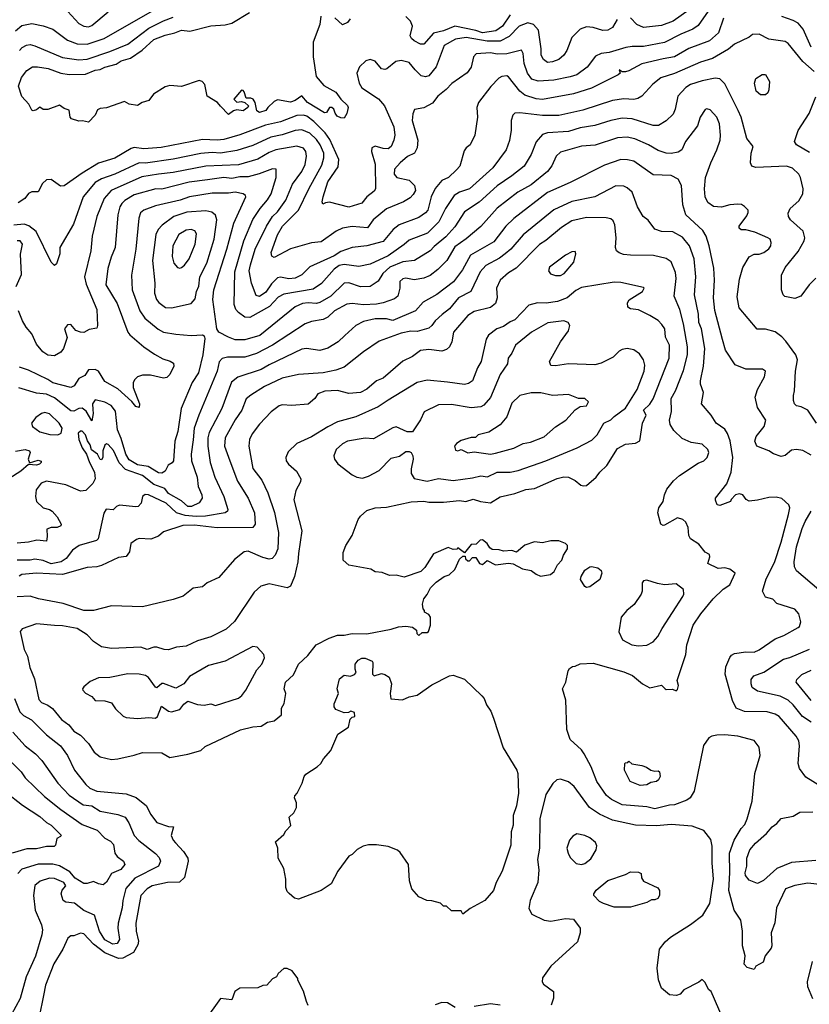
# Model space of a CAD drawing. Extents: x 1793424 to 1900092, y 321114 to 470632.
# Tile 251 of 256: x 1838921 to 1843774, y 450887 to 456934. Entities that reach past the tile are written whole.
import ezdxf

# ---------------------------------------------------------------- set-up
doc = ezdxf.new("R2010")
doc.units = 0

msp = doc.modelspace()

# ---------------------------------------------------------------- linework, layer by layer
at = {"layer": '0CON05XD'}
for points in [[(1838895, 456865.7), (1838935, 456897.5), (1838995, 456910.6), (1839065, 456895.6), (1839125.5, 456875.5), (1839215, 456808.6), (1839275, 456785.5), (1839336.2, 456783.8), (1839440.9, 456819.1), (1839765.8, 457005)], [(1839172.9, 457032.9), (1839285, 456910), (1839316.1, 456893.9), (1839345, 456890.8), (1839365, 456899.2), (1839465, 456981.4)], [(1843153.4, 456986.6), (1843092, 456898), (1843058, 456875), (1842985, 456845.5), (1842885, 456794.4), (1842755, 456770), (1842685, 456770), (1842646.8, 456763.2), (1842545, 456732.9), (1842494.3, 456725.7), (1842460.8, 456709.2), (1842408, 456642), (1842345, 456595.6), (1842305, 456582.2), (1842205, 456563.3), (1842106.8, 456556.8), (1842069.1, 456569.1), (1842042.2, 456605), (1842022.2, 456665), (1842015.6, 456725.6), (1842005, 456746.7), (1841915, 456723.6), (1841855, 456723.1), (1841815, 456729.6), (1841725.8, 456724.2), (1841711.2, 456705), (1841695, 456642.5), (1841671.7, 456608.3), (1841577.3, 456542.7), (1841543.3, 456505), (1841491.2, 456465), (1841458.8, 456421.2), (1841405, 456392.5), (1841347, 456383), (1841336.7, 456355), (1841334.2, 456315), (1841369.2, 456195), (1841365, 456147.5), (1841348, 456115), (1841305, 456093.3), (1841260, 456055), (1841225.8, 456015), (1841222, 455985), (1841240, 455965), (1841315, 455947.5), (1841348, 455915), (1841354, 455885), (1841340.3, 455859.7), (1841320.3, 455839.7), (1841280, 455815), (1841175, 455771.9), (1841094, 455705), (1841058, 455655), (1840965, 455663.1), (1840905, 455652.9), (1840866.2, 455635), (1840775, 455570), (1840715, 455562.9), (1840585, 455525.8), (1840485, 455473.3), (1840471.2, 455481.2), (1840466.7, 455505), (1840505, 455612), (1840536.7, 455665), (1840635.5, 455765), (1840698.9, 455895), (1840778.9, 456041.1), (1840790.9, 456085), (1840790.9, 456115), (1840768.2, 456165), (1840745, 456197.5), (1840705, 456236.4), (1840655, 456257.3), (1840615, 456252.7), (1840535, 456226.2), (1840465, 456211.8), (1840355, 456161.5), (1840255, 456130), (1840155, 456113.2), (1840105, 456118.9), (1840035, 456112.9), (1839865, 456076.9), (1839695, 456052.9), (1839655, 456053.8), (1839505, 455984.5), (1839423.8, 455956.2), (1839385, 455934.2), (1839311.4, 455845), (1839252.6, 455677.4), (1839167.5, 455535), (1839168, 455495), (1839148, 455435), (1839135, 455423.3), (1839114.3, 455444.3), (1839022.2, 455632.2), (1838978.1, 455668.1), (1838949.1, 455679.1), (1838885, 455672.9)], [(1843247.6, 456942.4), (1843216, 456854), (1843160, 456805), (1843033.3, 456756.7), (1842945, 456705.6), (1842875, 456692.9), (1842745, 456663.3), (1842665, 456619.2), (1842645, 456614.2), (1842623, 456613), (1842605, 456626), (1842612.5, 456605), (1842600, 456595), (1842435, 456514.4), (1842325, 456477.8), (1842135, 456444.4), (1842095, 456448.5), (1842025, 456470.6), (1841994.3, 456495), (1841925, 456584), (1841915, 456590), (1841884.3, 456585.7), (1841865.8, 456574.2), (1841816.6, 456523.4), (1841741.2, 456425), (1841731.2, 456395), (1841734, 456335), (1841718.8, 456225), (1841690, 456165), (1841665, 456146.7), (1841652.3, 456127.7), (1841626.2, 456035), (1841605, 456011.2), (1841556.2, 455965), (1841515, 455946.2), (1841475, 455898), (1841450.9, 455845), (1841428.9, 455765), (1841415, 455747.5), (1841375, 455718.1), (1841254, 455675), (1841215.8, 455645), (1841155, 455571.4), (1841055.5, 455544.5), (1840965, 455535.6), (1840895, 455510.6), (1840855, 455484.5), (1840705, 455415.7), (1840655, 455367.1), (1840615, 455345.7), (1840575, 455343.1), (1840525, 455353.1), (1840505, 455348.6), (1840468.8, 455311.2), (1840435, 455260), (1840395, 455234.2), (1840375, 455240), (1840345.5, 455315), (1840331.7, 455391.7), (1840339.1, 455429.1), (1840367.5, 455525), (1840438.5, 455665), (1840475.3, 455724.7), (1840505, 455754.3), (1840557.8, 455825), (1840597.2, 455922.8), (1840655, 456002.5), (1840675.6, 456045), (1840684.4, 456095), (1840679.4, 456125), (1840665.8, 456145), (1840625, 456157.8), (1840495, 456134.6), (1840455, 456119.1), (1840385, 456076.5), (1840265, 456042.3), (1840066.2, 456033.8), (1839865, 455994.5), (1839775, 455985.5), (1839671.9, 455968.1), (1839484.2, 455885), (1839441.1, 455835), (1839394.4, 455725), (1839367.1, 455605), (1839358.6, 455515), (1839319.2, 455355), (1839329.1, 455309.1), (1839395.7, 455155), (1839400, 455055), (1839395, 455040), (1839348.3, 455031.7), (1839315, 455013.3), (1839295, 455013.8), (1839265.9, 455025.9), (1839235, 455062.5), (1839215, 455060), (1839197.1, 455035), (1839212.4, 454982.4), (1839190, 454915), (1839175, 454892), (1839135, 454870), (1839095, 454873.8), (1839063.8, 454895), (1839025, 454941.2), (1838995.5, 455005.5), (1838961.2, 455045), (1838938.8, 455085), (1838914, 455145)], [(1840772.5, 456955), (1840765.7, 456905), (1840725.8, 456795.8), (1840724.4, 456705), (1840744, 456585), (1840789.7, 456529.7), (1840865, 456488.8), (1840895, 456446.7), (1840935, 456407.5), (1840940, 456395), (1840932.7, 456357.3), (1840915, 456330), (1840895, 456331.2), (1840872.3, 456342.3), (1840859.3, 456359.3), (1840851.2, 456385), (1840840, 456395), (1840825, 456393.8), (1840806.2, 456363.8), (1840795, 456361.2), (1840690.8, 456425), (1840655, 456466), (1840615, 456438), (1840585, 456428.1), (1840505, 456442.5), (1840485, 456432.5), (1840446, 456395), (1840434.4, 456375.6), (1840395, 456363.5), (1840379.4, 456375), (1840367.5, 456425), (1840355.6, 456445), (1840342.7, 456452.7), (1840312.5, 456452.5), (1840300.8, 456490.8), (1840295, 456499.2), (1840285, 456500.6), (1840237.5, 456445), (1840255, 456426.7), (1840285, 456431.4), (1840305, 456426.2), (1840326.7, 456405), (1840323.3, 456395), (1840295, 456374.2), (1840255, 456380), (1840235, 456374), (1840205, 456352), (1840155, 456402.5), (1840136.2, 456426.2), (1840073.6, 456463.6), (1840058.6, 456535), (1840043.4, 456553.4), (1840025, 456560), (1839915, 456524.5), (1839845, 456530.6), (1839815, 456521.4), (1839742.7, 456477.3), (1839715, 456436.7), (1839674.4, 456425.6), (1839645, 456406), (1839594.5, 456414.5), (1839565, 456430.6), (1839455, 456393.5), (1839415, 456388.1), (1839400.2, 456379.8), (1839385, 456348), (1839345, 456304.5), (1839306.7, 456313.3), (1839285, 456310.6), (1839239.2, 456325), (1839231.8, 456335), (1839225, 456377.5), (1839195, 456388), (1839165, 456408.8), (1839095, 456383.3), (1839065, 456382.5), (1839045, 456397.5), (1839025, 456380), (1839005, 456373.3), (1838995, 456377.5), (1838976.7, 456415), (1838935, 456461.2), (1838914.6, 456525), (1838931.7, 456578.3), (1838965, 456622), (1839000, 456645), (1839030, 456645), (1839096.7, 456635), (1839175, 456605.5), (1839225, 456596.9), (1839325, 456598.8), (1839385, 456624.6), (1839415, 456627.2), (1839445, 456642.7), (1839515, 456660.9), (1839545, 456680.9), (1839602.4, 456697.6), (1839673.3, 456746.7), (1839745, 456811.8), (1839815, 456839.3), (1839875, 456852.7), (1839915, 456868.9), (1839966.4, 456863.6), (1840095, 456895.5), (1840183.2, 456903.2), (1840225, 456913.6), (1840332.7, 456977.3)], [(1838919.4, 456745), (1838936.2, 456763.8), (1838962.6, 456777.4), (1838985, 456780.8), (1839015, 456774.2), (1839185, 456701.1), (1839285, 456686.4), (1839335, 456691.2), (1839475, 456738.5), (1839585, 456784.4), (1839715, 456881.5), (1839805, 456927.9), (1839865, 456948.8)], [(1840951.7, 456938.3), (1840935, 456917.5), (1840905, 456903.3), (1840857.5, 456945)], [(1841935.3, 456964.7), (1841887.8, 456895), (1841848, 456865), (1841765, 456852.7), (1841725, 456867.5), (1841595, 456893.8), (1841525, 456865.3), (1841465, 456852.1), (1841405, 456783.3), (1841385, 456783.8), (1841345, 456804.3), (1841329.1, 456819.1), (1841322, 456835), (1841335.7, 456895), (1841323.3, 456925), (1841294.1, 456954.1)], [(1843036.1, 456993.9), (1842937.5, 456925), (1842865, 456898.5), (1842755, 456885.6), (1842713.7, 456903.7), (1842675, 456945.6)], [(1843786.2, 456766.2), (1843735.6, 456875), (1843705, 456912.5), (1843675, 456930), (1843605, 456954)], [(1842592.9, 456935), (1842565, 456886.2), (1842535, 456869.2), (1842505, 456867.1), (1842445, 456885.7), (1842405, 456890), (1842365, 456876.2), (1842315, 456823.8), (1842284.5, 456745.5), (1842264.5, 456715.5), (1842235, 456690), (1842195, 456674.3), (1842165, 456672), (1842140.3, 456690.3), (1842127, 456717), (1842126.7, 456755), (1842109.2, 456869.2), (1842079.2, 456905), (1842045, 456914.6), (1841990, 456895), (1841930, 456830), (1841875, 456802.8), (1841795, 456801.1), (1841665, 456824.6), (1841600, 456815), (1841530.8, 456775), (1841481.1, 456645), (1841435, 456589.2), (1841415, 456582.5), (1841389.7, 456589.7), (1841350.8, 456625), (1841315, 456671.2), (1841265, 456684), (1841233, 456677), (1841178.3, 456631.7), (1841165, 456627.5), (1841145, 456632.5), (1841105, 456680), (1841075, 456690), (1841049.3, 456680.7), (1841010, 456645), (1840994, 456605), (1841007.1, 456545), (1841025, 456516.2), (1841127.4, 456447.4), (1841162.5, 456405), (1841220, 456275), (1841226.9, 456225), (1841220.8, 456195), (1841204.1, 456155.9), (1841185, 456140), (1841155, 456142), (1841105, 456157.5), (1841085, 456147.5), (1841084.2, 456125), (1841106.7, 456046.7), (1841107.5, 455895), (1841099.7, 455880.3), (1841055, 455845.7), (1841025, 455808), (1840945, 455781.9), (1840826.1, 455813.9), (1840800, 455810), (1840785, 455800), (1840780, 455815), (1840786, 455845), (1840815, 455937.5), (1840879.2, 456030.8), (1840881.8, 456075), (1840828.3, 456198.3), (1840798.9, 456238.9), (1840728.6, 456308.6), (1840685, 456340.9), (1840665, 456348.5), (1840625, 456344.6), (1840525, 456307.1), (1840432.9, 456287.1), (1840275, 456227.3), (1840175, 456198.5), (1840135, 456193.8), (1840045, 456197.1), (1839790.2, 456149.8), (1839685, 456141.4), (1839625, 456148), (1839607.1, 456142.9), (1839505, 456082.9), (1839405, 456053.1), (1839305, 455991.9), (1839195, 455913.8), (1839172, 455912), (1839115, 455952.5), (1839085, 455950), (1839061.7, 455928.3), (1839035, 455877.5), (1838995, 455876), (1838975, 455866.7), (1838953.3, 455835), (1838911.1, 455808.9)], [(1843805, 456615.8), (1843735, 456677.1), (1843645, 456788), (1843625, 456799.2), (1843525, 456814.2), (1843465, 456846), (1843425, 456842.5), (1843403.8, 456826.2), (1843315, 456782.9), (1843277, 456753), (1843178.8, 456695), (1843105, 456673.1), (1842945, 456602.5), (1842862.6, 456577.4), (1842813, 456537), (1842745.7, 456464.3), (1842720, 456450), (1842695, 456444.4), (1842635, 456448.1), (1842565, 456436.9), (1842381.7, 456378.3), (1842235, 456345.6), (1842135, 456346.5), (1841995, 456362.5), (1841965, 456360), (1841951.7, 456348.3), (1841941.4, 456315), (1841941.2, 456255), (1841932.5, 456192.5), (1841910.8, 456135), (1841829.2, 456025), (1841685, 455895.6), (1841625, 455875.6), (1841590.8, 455855), (1841537.3, 455775), (1841498, 455692), (1841427.7, 455622.3), (1841315, 455580.6), (1841285, 455553.1), (1841185, 455484.5), (1841075, 455433.1), (1841005, 455418.6), (1840915, 455430.5), (1840885, 455423.6), (1840855, 455400.9), (1840775.3, 455314.7), (1840725, 455278.5), (1840545, 455247.8), (1840509.8, 455230.2), (1840456.8, 455173.2), (1840335, 455105.6), (1840305, 455107.1), (1840265.5, 455135.5), (1840249.2, 455155), (1840238.6, 455185), (1840244.5, 455385), (1840299.5, 455575), (1840354, 455706), (1840399.4, 455775), (1840445, 455827.1), (1840466.7, 455865), (1840498.1, 455965), (1840496.7, 456015), (1840475, 456017.5), (1840393.1, 455986.9), (1840325, 455969.6), (1840275, 455968.9), (1840225, 455959.6), (1840175, 455964.6), (1840075, 455950.4), (1839963.5, 455936.5), (1839795, 455892.7), (1839757.5, 455895), (1839625, 455859.1), (1839566.6, 455823.4), (1839548.1, 455805), (1839536.4, 455783.6), (1839524.4, 455735), (1839508.1, 455535), (1839482.9, 455475), (1839463.2, 455406.8), (1839450.6, 455305), (1839520.7, 455190.7), (1839585.5, 455015.5), (1839598.2, 454998.2), (1839683.8, 454925), (1839750.3, 454880.3), (1839800.6, 454850.6), (1839845.8, 454835.8), (1839866.7, 454825), (1839868.8, 454805), (1839843.3, 454755), (1839825, 454736.7), (1839805, 454732), (1839725, 454750.8), (1839675, 454750), (1839645, 454740), (1839628, 454725), (1839618, 454705), (1839618, 454675), (1839656.7, 454575), (1839655, 454552.5), (1839635, 454557.5), (1839609.5, 454589.5), (1839525, 454666), (1839445, 454712), (1839406, 454775), (1839385, 454785.8), (1839345, 454783.3), (1839321.2, 454748.8), (1839285, 454731.2), (1839256, 454685), (1839235, 454674.2), (1839125, 454704.5), (1839094, 454725), (1838975, 454781.9), (1838919.7, 454799.7)], [(1843815, 455346), (1843774, 455305), (1843722.5, 455235), (1843685, 455221.2), (1843624.1, 455234.1), (1843613.3, 455245), (1843603.9, 455273.9), (1843602.9, 455365), (1843625, 455411.2), (1843705, 455511.2), (1843742, 455575), (1843746, 455595), (1843736, 455635), (1843658.8, 455705), (1843646.7, 455725), (1843643.3, 455745), (1843656.7, 455775), (1843709.1, 455820.9), (1843733.6, 455863.6), (1843735.8, 455895), (1843719.2, 455965), (1843708.8, 455985), (1843671.2, 456021.2), (1843633.9, 456033.9), (1843445, 456026.7), (1843420, 456035), (1843413.3, 456055), (1843417.5, 456115), (1843430, 456155), (1843390, 456205), (1843354.5, 456334.5), (1843336.3, 456376.3), (1843255, 456540), (1843225, 456570), (1843195, 456574.3), (1843115, 456558.1), (1843045, 456535.6), (1843015, 456517.1), (1842965.8, 456464.2), (1842949.2, 456385), (1842936.6, 456353.4), (1842895, 456312), (1842847.5, 456285), (1842815, 456283.1), (1842685, 456325.6), (1842625, 456328.9), (1842555, 456315.6), (1842455, 456283.3), (1842365, 456268.9), (1842295, 456246.7), (1842165, 456239.4), (1842135, 456228), (1842095.6, 456184.4), (1842064.3, 456105), (1842022, 456035), (1841945, 455974.4), (1841855, 455914.4), (1841746.1, 455813.9), (1841655, 455754.2), (1841595, 455662.5), (1841539.3, 455600.7), (1841468.5, 455541.5), (1841445, 455514.2), (1841346.7, 455455), (1841275, 455447.5), (1841196.7, 455413.3), (1841152.5, 455375), (1841125, 455327.5), (1841075.5, 455294.5), (1841015, 455293.3), (1840945, 455317.3), (1840915, 455315.6), (1840833.5, 455236.5), (1840765, 455196.5), (1840745, 455190.4), (1840695, 455195.4), (1840658.7, 455191.3), (1840615, 455170), (1840396.2, 454995), (1840305, 454968.1), (1840245, 454968.1), (1840203.7, 454983.7), (1840145.7, 455015.7), (1840132, 455035), (1840108.9, 455215), (1840115.4, 455275), (1840193.6, 455525), (1840236.7, 455685), (1840312, 455845), (1840310, 455855), (1840295, 455864), (1840245, 455874.3), (1840205, 455868.1), (1840105, 455869.5), (1839965, 455845.5), (1839906.7, 455825), (1839755, 455790.5), (1839683.3, 455765), (1839663.3, 455746.7), (1839653.1, 455715), (1839634.4, 455525), (1839608, 455365), (1839611.9, 455275), (1839658.9, 455145), (1839690.2, 455100.2), (1839772.8, 455032.8), (1839805, 455014.2), (1839881.7, 455001.7), (1839975, 454994.3), (1840045, 454998.8), (1840055, 454992.5), (1840058.6, 454975), (1840046.9, 454875), (1840020, 454765), (1839981.1, 454705), (1839914.3, 454545.7), (1839893.3, 454405), (1839875.6, 454345), (1839867.1, 454225), (1839858.3, 454211.7), (1839833, 454197), (1839815, 454161.2), (1839795, 454148.8), (1839775, 454151.4), (1839710.5, 454190.5), (1839645, 454200.4), (1839595, 454230.9), (1839574.2, 454265), (1839545, 454361.2), (1839521.9, 454415), (1839509.3, 454529.3), (1839484.2, 454565), (1839445, 454585.6), (1839385, 454598.6), (1839368, 454575), (1839369.9, 454539.9), (1839373.3, 454515), (1839365, 454470), (1839329.2, 454529.3), (1839305, 454547.5), (1839285, 454545.8), (1839255, 454530), (1839235, 454531.4), (1839135, 454612.1), (1839085, 454633.3), (1839025, 454639.4), (1838915, 454671.9)], [(1843505, 456472.5), (1843475, 456472.5), (1843447.5, 456495), (1843436.7, 456545), (1843445, 456572.5), (1843485, 456597.5), (1843505, 456597.5), (1843530, 456555), (1843526.4, 456503.6), (1843520, 456485), (1843505, 456472.5)], [(1843775, 456117.5), (1843696.2, 456165), (1843684, 456185), (1843706.4, 456253.6), (1843772.4, 456357.6), (1843815, 456460)], [(1843818, 454455), (1843765.6, 454535.6), (1843725, 454556.7), (1843695, 454563.3), (1843683.3, 454575), (1843676.2, 454595), (1843676, 454625), (1843684, 454655), (1843690, 454775), (1843702, 454845), (1843691.2, 454875), (1843629.1, 454959.1), (1843605, 454986), (1843565, 455016.2), (1843505, 455033.8), (1843454.2, 455034.2), (1843344.1, 455164.1), (1843331.7, 455231.7), (1843345, 455340), (1843365, 455412.5), (1843405, 455476.7), (1843435, 455493.3), (1843465, 455493.8), (1843495, 455503.8), (1843525, 455527.5), (1843536.7, 455545), (1843540, 455565), (1843533.3, 455585), (1843520, 455595), (1843438.8, 455628.8), (1843385, 455642.5), (1843355, 455642.5), (1843343, 455653), (1843342.5, 455665), (1843390.7, 455729.3), (1843399.3, 455750.7), (1843397.5, 455765), (1843375, 455787.5), (1843358, 455798), (1843335, 455801.2), (1843285, 455796.2), (1843235, 455782), (1843185.9, 455785.9), (1843150.9, 455810.9), (1843134, 455845), (1843129.2, 455895), (1843136, 455965), (1843168, 456055), (1843205.8, 456135), (1843225.6, 456194.4), (1843229.2, 456225), (1843222, 456295), (1843206, 456335), (1843165, 456381.2), (1843145, 456386.7), (1843135, 456382.5), (1843104.4, 456335.6), (1843087.3, 456282.7), (1843013.4, 456186.6), (1842991.2, 456135), (1842968.8, 456121.2), (1842925, 456111.4), (1842895, 456114.3), (1842845, 456130), (1842786.3, 456166.3), (1842702.2, 456202.2), (1842655, 456211.9), (1842595, 456208.9), (1842457.6, 456162.4), (1842375, 456157.8), (1842245, 456120.8), (1842218, 456095), (1842192.7, 456037.3), (1842165, 456002), (1842065, 455919.4), (1841982, 455875), (1841855, 455776.9), (1841755, 455664), (1841665, 455588.1), (1841595, 455539.2), (1841545.7, 455455), (1841491.1, 455398.9), (1841445, 455363.1), (1841405, 455345.6), (1841345, 455336.7), (1841295, 455345.7), (1841277, 455343), (1841258, 455325), (1841257.1, 455285), (1841245, 455236.7), (1841225, 455218.6), (1841155.4, 455194.6), (1841115, 455187.3), (1841035, 455182.5), (1840965, 455191.1), (1840932.6, 455187.4), (1840856, 455145), (1840815, 455107.5), (1840787.2, 455092.8), (1840715, 455080), (1840675, 455065.7), (1840475, 454935.6), (1840377, 454883), (1840305, 454860.9), (1840199.1, 454860.9), (1840165, 454853.8), (1840147, 454833), (1840135.5, 454775), (1840022.2, 454505), (1839994.5, 454425), (1839986.4, 454353.6), (1839975.5, 454265), (1839977.8, 454225), (1840012.9, 454125), (1840017.3, 454067.3), (1840040, 454015), (1840042.5, 453995), (1840025, 453965.8), (1839976.2, 453943.8), (1839955, 453943.8), (1839915, 453978.7), (1839834.8, 454024.8), (1839812.5, 454055), (1839745, 454080), (1839675, 454135.4), (1839570.6, 454170.6), (1839532.3, 454212.3), (1839498.7, 454288.7), (1839465, 454324.4), (1839455, 454328.1), (1839445, 454320.8), (1839431.6, 454285), (1839432.5, 454245), (1839425, 454231.2), (1839415, 454233.3), (1839398.5, 454265), (1839362.5, 454292.5), (1839355, 454323.8), (1839337.5, 454347.5), (1839325, 454383.8), (1839305, 454406), (1839295, 454406), (1839281.2, 454395), (1839283.9, 454356.1), (1839304.3, 454304.3), (1839332, 454265), (1839351.2, 454215)], [(1843785, 454260), (1843735, 454287.5), (1843695, 454293.3), (1843665, 454290), (1843625, 454256.7), (1843601.7, 454251.7), (1843555, 454266.7), (1843525, 454286.2), (1843452.5, 454315), (1843440, 454345), (1843446.7, 454375), (1843496.7, 454435), (1843506.2, 454475), (1843455, 454552.5), (1843442, 454615), (1843455, 454662.5), (1843499.5, 454740.5), (1843505.8, 454775.8), (1843487, 454787), (1843385, 454786.7), (1843317.5, 454815), (1843260, 454905), (1843240.5, 454969.5), (1843193, 455147), (1843185.6, 455225), (1843192.2, 455335), (1843187.6, 455407.6), (1843159.4, 455545), (1843140.8, 455605), (1843119.3, 455639.3), (1843014.3, 455735), (1842996.8, 455796.8), (1842988.6, 455915), (1842968.8, 455955), (1842925, 455977.1), (1842815, 455982), (1842695, 456064.2), (1842655.9, 456074.1), (1842615, 456074.3), (1842515, 456041.4), (1842305, 455934.4), (1842165, 455871.9), (1841957.2, 455712.8), (1841909.2, 455665), (1841835, 455570), (1841692.4, 455487.6), (1841642.9, 455397.1), (1841586.9, 455323.1), (1841484.5, 455245.5), (1841400.9, 455199.1), (1841354.4, 455145.6), (1841215, 455087.3), (1841175, 455097.3), (1841105, 455096.7), (1841035, 455080.6), (1840986.2, 455055), (1840920, 454995), (1840878.8, 454955), (1840815, 454916), (1840765, 454902.5), (1840683.9, 454913.9), (1840655, 454910), (1840453.8, 454815), (1840405, 454785.6), (1840262, 454738), (1840222.4, 454707.6), (1840164.5, 454545.5), (1840085, 454398.8), (1840078.5, 454365), (1840077.8, 454315), (1840091.9, 454215), (1840121.1, 454125), (1840176.7, 454005), (1840200, 453925), (1840198, 453915), (1840185, 453904.4), (1840063.8, 453885), (1840005, 453882.5), (1839938.3, 453888.3), (1839885, 453904.2), (1839821.4, 453965), (1839713.3, 454015), (1839691.7, 454018.3), (1839676.2, 454005), (1839667.5, 453965), (1839650, 453945), (1839635, 453942), (1839535, 453952.9), (1839516.2, 453945), (1839495, 453923.8), (1839452.7, 453927.3), (1839437.7, 453902.3), (1839404, 453745), (1839392.5, 453735), (1839286, 453705), (1839245, 453676.5), (1839207.8, 453625), (1839176.3, 453603.7), (1839115, 453591.2), (1839065, 453612.9), (1839015, 453620), (1838985, 453614.5), (1838905, 453615.4)], [(1843838.3, 452228.3), (1843752.3, 452282.3), (1843713.9, 452333.9), (1843706.7, 452365), (1843714, 452475), (1843708.8, 452505), (1843693, 452533), (1843588, 452655), (1843565, 452668.6), (1843515, 452683.1), (1843375, 452684.3), (1843323.8, 452705), (1843302.7, 452752.7), (1843257.5, 452915), (1843260.3, 452959.7), (1843286.4, 453016.4), (1843295, 453031.2), (1843315, 453042), (1843385, 453052), (1843435, 453050), (1843465.6, 453064.4), (1843565, 453130.8), (1843617.9, 453152.1), (1843705, 453200), (1843713.3, 453206.7), (1843722.5, 453235), (1843710, 453285), (1843685, 453312.5), (1843575, 453347.5), (1843550, 453375), (1843505, 453387.5), (1843486.2, 453425), (1843509.7, 453500.3), (1843560.2, 453599.8), (1843601.5, 453725), (1843646.9, 453895), (1843654, 453935), (1843648.8, 453955), (1843605, 453993.3), (1843570.5, 454000.5), (1843525, 454000), (1843455, 453982), (1843405, 453976.2), (1843386.1, 453986.1), (1843365, 454016.7), (1843345, 454022.5), (1843320, 454015), (1843293.6, 453986.4), (1843290, 453975), (1843225, 453950), (1843207.5, 453955), (1843197, 453983), (1843197.5, 453995), (1843267.7, 454082.3), (1843294.3, 454155.7), (1843304.2, 454245.8), (1843287.4, 454347.4), (1843271.9, 454391.9), (1843255, 454418.8), (1843201.2, 454455), (1843170, 454505), (1843112.5, 454575), (1843123.3, 454645), (1843106.2, 454695), (1843106, 454715), (1843124.4, 454805), (1843132.9, 454915), (1843112.2, 455035), (1843095.7, 455075), (1843092.5, 455125), (1843069.4, 455245), (1843077.5, 455355), (1843066.5, 455465), (1843037.1, 455545), (1842995, 455599.2), (1842935, 455630.8), (1842865, 455634), (1842825, 455646.7), (1842783, 455703), (1842753.3, 455725), (1842719.2, 455785), (1842685, 455873.8), (1842655, 455902), (1842635, 455912), (1842585, 455914.2), (1842455, 455845.7), (1842315, 455816.9), (1842204.6, 455765.4), (1842015, 455612.5), (1841939.4, 455525), (1841905.8, 455495), (1841871.1, 455468.9), (1841786.3, 455423.7), (1841751.4, 455385), (1841694.6, 455265.4), (1841618.8, 455225), (1841561.9, 455158.1), (1841517.7, 455122.3), (1841474.6, 455085.4), (1841454.2, 455055), (1841435, 455040), (1841365, 455019.5), (1841325, 455021.9), (1841265, 455008.5), (1841130.3, 454959.7), (1841033.3, 454895), (1840915, 454800.8), (1840865, 454781.9), (1840785.4, 454764.6), (1840635, 454754.4), (1840535, 454731.9), (1840425, 454681.4), (1840341.3, 454628.7), (1840314, 454605), (1840287.1, 454535), (1840245, 454476.2), (1840184.4, 454365), (1840179.4, 454315), (1840213.6, 454223.6)], [(1839855, 455164.2), (1839975, 455191.2), (1840000.3, 455219.7), (1840008.1, 455265), (1840022.1, 455297.9), (1840028.1, 455355), (1840072.2, 455437.8), (1840116.5, 455585), (1840133.1, 455705), (1840124.4, 455734.4), (1840102.6, 455752.6), (1840065, 455759.4), (1839948.9, 455751.1), (1839868.8, 455725), (1839797.4, 455672.6), (1839772, 455645), (1839757.1, 455615), (1839736.7, 455455), (1839750.8, 455315), (1839750.6, 455255), (1839762.9, 455215), (1839776.6, 455196.6), (1839817.1, 455167.1), (1839855, 455164.2)], [(1843855, 451620), (1843765, 451630.8), (1843685, 451617.1), (1843628.8, 451595), (1843571.7, 451478.3), (1843563, 451387), (1843540, 451325), (1843543.8, 451245), (1843539.5, 451230.5), (1843502.5, 451185), (1843490, 451145), (1843445, 451120), (1843435, 451100), (1843393, 451113), (1843373.6, 451133.6), (1843380, 451185), (1843363.8, 451245), (1843364.2, 451335), (1843353.5, 451403.5), (1843313.1, 451465), (1843279.1, 451585), (1843285.3, 451695), (1843283.5, 451815), (1843313.1, 451895), (1843354.6, 451965.4), (1843378.7, 451991.3), (1843392.5, 452025), (1843422.5, 452135), (1843440, 452305), (1843472, 452415), (1843466.2, 452465), (1843435, 452506.2), (1843334.3, 452534.3), (1843255, 452542.5), (1843205, 452539.2), (1843175.9, 452534.1), (1843157.5, 452522.5), (1843124.2, 452475.8), (1843066, 452195), (1843041.2, 452155), (1843020.6, 452139.4), (1842945, 452111.1), (1842915, 452110), (1842825, 452086.7), (1842775, 452098.9), (1842625, 452112.2), (1842558, 452145), (1842528.3, 452168.3), (1842469.2, 452255), (1842432.5, 452345), (1842390, 452425), (1842375, 452450), (1842303.9, 452513.9), (1842283.6, 452573.6), (1842278, 452755), (1842257.5, 452825), (1842277.5, 452865), (1842292.5, 452935), (1842300.7, 452949.3), (1842318.3, 452961.7), (1842335, 452962.5), (1842365, 452977.5), (1842445, 452981.2), (1842635, 452928.1), (1842686.6, 452906.6), (1842750, 452855), (1842795, 452830), (1842865, 452847.5), (1842887.5, 452825), (1842895, 452820), (1842933, 452823), (1842955, 452812.5), (1842965, 452820), (1842970, 452845), (1842962.5, 452875), (1843015.7, 453034.3), (1843022, 453095), (1843060, 453215), (1843108, 453285), (1843183.6, 453376.4), (1843245, 453436.2), (1843285, 453463.3), (1843317.5, 453535), (1843285, 453560), (1843255, 453566.7), (1843215, 453563.3), (1843150, 453595), (1843162.5, 453635), (1843160, 453650), (1843134.1, 453664.1), (1843095, 453713.3), (1843043.3, 453745), (1843033.8, 453765), (1843028.8, 453815), (1843015, 453847.5), (1842997.5, 453865), (1842965, 453873.8), (1842885, 453830), (1842875, 453827.5), (1842862.5, 453835), (1842843.3, 453905), (1842850, 453935), (1842875.9, 453974.1), (1842884.2, 454015.8), (1842899.1, 454050.9), (1842939.1, 454100.9), (1842975.6, 454134.4), (1843090.3, 454209.7), (1843126.7, 454225), (1843146, 454245), (1843156, 454275), (1843150, 454295), (1843115, 454326), (1843047.3, 454337.3), (1842992.1, 454362.1), (1842940.7, 454410.7), (1842918.3, 454448.3), (1842915.7, 454475), (1842926.8, 454526.8), (1842925, 454607.5), (1842951.1, 454655), (1843001.1, 454778.9), (1843026.5, 454875), (1843025.5, 454924.5), (1843001.5, 455065), (1842979.4, 455155), (1842944, 455235), (1842955.6, 455345), (1842951.2, 455381.2), (1842925.8, 455445.8), (1842895, 455468), (1842815.6, 455485.6), (1842675, 455487.1), (1842631.7, 455491.7), (1842605, 455501.2), (1842590, 455515), (1842584, 455535), (1842588, 455595), (1842579.2, 455675), (1842568.8, 455698.8), (1842555, 455710), (1842525, 455717.5), (1842405, 455718.1), (1842315, 455698.1), (1842252, 455658), (1842155, 455577.5), (1842115, 455554.2), (1841972, 455408), (1841925, 455378.6), (1841873.8, 455335), (1841852.5, 455285), (1841856.7, 455225), (1841845, 455190), (1841815, 455166.2), (1841715, 455142.5), (1841675, 455117.5), (1841586.7, 455015), (1841577.5, 454955), (1841562.5, 454925), (1841545, 454907.5), (1841515, 454898.8), (1841435, 454908), (1841385, 454902.5), (1841335, 454866.2), (1841275, 454835.8)], [(1839905, 455407.5), (1839915, 455412.5), (1839935, 455426.2), (1839962.5, 455465), (1840000, 455555), (1840007.9, 455617.9), (1839996.9, 455636.9), (1839975.6, 455645.6), (1839945, 455640.6), (1839900, 455615), (1839862.9, 455545), (1839858.8, 455478.8), (1839868.3, 455438.3), (1839891.7, 455411.7), (1839905, 455407.5)], [(1838900, 455295), (1838931.7, 455368.3), (1838925.8, 455494.2), (1838938, 455555), (1838925, 455576.7), (1838905, 455576)], [(1842245, 455363.8), (1842267.5, 455375), (1842326.7, 455445), (1842340, 455495), (1842335, 455510), (1842315, 455507.5), (1842275, 455486.7), (1842176.4, 455413.6), (1842170.7, 455390.7), (1842183.9, 455373.9), (1842215, 455363.8), (1842245, 455363.8)], [(1839485, 452391.2), (1839525, 452394), (1839625, 452416), (1839675, 452433.8), (1839795, 452432), (1839845, 452403.3), (1839955, 452423.8), (1840033.6, 452446.4), (1840060.5, 452469.5), (1840278.3, 452571.7), (1840355, 452591.2), (1840405, 452594), (1840445, 452620), (1840485, 452627.5), (1840530, 452665), (1840531.2, 452705), (1840546.2, 452735), (1840556.2, 452795), (1840546.7, 452825), (1840553.9, 452866.1), (1840605, 452910), (1840633.8, 452975), (1840691.7, 453028.3), (1840742.5, 453095), (1840822.5, 453135), (1840875, 453153.8), (1840915, 453154.2), (1840965, 453164), (1841055, 453162.9), (1841205, 453190), (1841250, 453205), (1841295, 453210), (1841335, 453202.5), (1841360, 453185), (1841362.5, 453165), (1841375, 453152.5), (1841395, 453170), (1841425, 453170), (1841433, 453177), (1841446.2, 453215), (1841446.2, 453265), (1841435, 453280), (1841410, 453295), (1841410, 453305), (1841400, 453315), (1841397.5, 453345), (1841405, 453377.5), (1841426.1, 453403.9), (1841446.7, 453445), (1841480.7, 453479.3), (1841530, 453515), (1841560, 453525), (1841595, 453557.5), (1841625, 453620), (1841645, 453640), (1841658.3, 453638.3), (1841661.7, 453621.7), (1841675, 453610), (1841685, 453610), (1841705, 453630), (1841725, 453630), (1841747.5, 453595), (1841765, 453587.5), (1841795, 453612.5), (1841845, 453586.2), (1841925, 453596.7), (1841955, 453592.5), (1842010.5, 453560.5), (1842065, 453551.2), (1842095, 453528.8), (1842123, 453517), (1842183.9, 453526.1), (1842205.8, 453544.2), (1842226.7, 453585), (1842253.8, 453615), (1842264.1, 453645.9), (1842287.5, 453685), (1842287.5, 453705), (1842275, 453717.5), (1842235, 453732.5), (1842185, 453732.5), (1842135, 453720), (1842085, 453726.7), (1842025, 453706.7), (1841975, 453663.3), (1841945, 453673.3), (1841895, 453670), (1841868.3, 453678.3), (1841825, 453680), (1841810.7, 453690.7), (1841795, 453717.5), (1841765, 453740), (1841751.7, 453738.3), (1841727, 453713), (1841695, 453710), (1841655, 453660), (1841615, 453690), (1841608.3, 453681.7), (1841585, 453680), (1841555, 453692.5), (1841465, 453652.5), (1841410.7, 453569.3), (1841386.1, 453543.9), (1841285, 453510), (1841235, 453523.3), (1841195, 453520), (1841148.3, 453538.3), (1841105, 453542.5), (1841079.3, 453559.3), (1840945, 453583.3), (1840910, 453615), (1840908.8, 453661.2), (1840926, 453705), (1840964.2, 453765.8), (1841002, 453865), (1841016.2, 453885), (1841055, 453920), (1841105, 453936.2), (1841175, 453939.2), (1841326.6, 453973.4), (1841405, 453976.9), (1841435, 453970), (1841525, 453970.8), (1841625, 453980), (1841664.1, 453974.1), (1841708.6, 453988.6), (1841754.1, 453974.1), (1841815, 453966), (1841873.9, 454003.9), (1841965, 454022.9), (1842032.4, 454047.6), (1842085.6, 454054.4), (1842225, 454115.8), (1842265, 454125.7), (1842295, 454123.8), (1842335, 454103.3), (1842370, 454075), (1842385, 454070), (1842405, 454074), (1842465, 454123.8), (1842485.8, 454154.2), (1842528.8, 454195), (1842595, 454300), (1842645, 454326.2), (1842705, 454333.3), (1842733, 454347), (1842749.2, 454455), (1842771.2, 454505), (1842756, 454535), (1842795, 454573.3), (1842815.5, 454605), (1842911.9, 454855), (1842915.5, 454935.5), (1842890, 454985), (1842886, 455035), (1842867.5, 455062.5), (1842845.6, 455085.6), (1842795, 455118), (1842725, 455151.2), (1842675, 455157.5), (1842658.3, 455168.3), (1842657.5, 455195), (1842667, 455213), (1842750, 455265), (1842760, 455285), (1842755, 455290), (1842615, 455320), (1842575, 455322), (1842375, 455288.8), (1842339.5, 455270.5), (1842285, 455226), (1842227.2, 455202.8), (1842156.6, 455193.4), (1842104.2, 455195.8), (1842049.5, 455180.5), (1841965, 455090), (1841935, 455077.5), (1841895, 455050), (1841853.8, 455035), (1841802.7, 454997.3), (1841788.8, 454971.2), (1841757.1, 454835), (1841735, 454796.7), (1841703.8, 454715), (1841680.3, 454699.7), (1841655, 454693.1), (1841551.4, 454708.6), (1841425, 454720), (1841365, 454705.8), (1841185, 454598.1), (1841125, 454555.7), (1840986.7, 454495), (1840875, 454464.3), (1840815, 454434.3), (1840715, 454372), (1840625, 454330), (1840570.5, 454279.5), (1840556.7, 454245), (1840560, 454225), (1840573.3, 454205), (1840621.7, 454161.7), (1840650, 454115), (1840647.5, 454095), (1840618.3, 454041.7), (1840606.2, 453985), (1840654.3, 453795), (1840634.4, 453655.6), (1840630.8, 453605), (1840610.8, 453515), (1840585, 453453.8), (1840564.3, 453444.3), (1840455, 453468.6), (1840404.3, 453455.7), (1840362.1, 453417.9), (1840241.7, 453238.3), (1840190.3, 453189.7), (1840095.8, 453144.2), (1840015, 453118), (1839945, 453086.2), (1839885, 453080), (1839835, 453063.8), (1839810, 453065), (1839765, 453080), (1839745, 453080), (1839705, 453066), (1839665, 453079.2), (1839485, 453072), (1839425, 453081.2), (1839375.7, 453115.7), (1839335, 453155.7), (1839275, 453194.3), (1839185, 453211.9), (1839135.8, 453214.2), (1839025, 453224), (1838936.4, 453193.6), (1838923.6, 453176.4), (1838948.8, 453065), (1838969.2, 453025), (1838982.9, 452955), (1839012.5, 452885), (1839038.3, 452758.3), (1839055, 452740), (1839095, 452723.1), (1839122.6, 452702.6), (1839178, 452635), (1839222.4, 452602.4), (1839255, 452564), (1839295, 452538.8), (1839345, 452488.8), (1839378.8, 452435), (1839415, 452406.2), (1839485, 452391.2)], [(1841425, 454100), (1841495, 454115.6), (1841585, 454104.3), (1841705, 454119.2), (1841755, 454133.3), (1841796.1, 454126.1), (1841855, 454154.5), (1841935, 454155.8), (1841985, 454164.3), (1842155, 454224.3), (1842346.6, 454303.4), (1842438.3, 454351.7), (1842470, 454385), (1842511.9, 454455), (1842555, 454475.6), (1842575, 454497.5), (1842645, 454548.8), (1842717.2, 454662.8), (1842758.6, 454775), (1842762.3, 454812.3), (1842756, 454845), (1842731.2, 454881.2), (1842695.9, 454905.9), (1842655, 454913.8), (1842625, 454908.8), (1842605, 454898.8), (1842567.9, 454862.1), (1842495.6, 454824.4), (1842455, 454814), (1842295, 454820), (1842215, 454807.5), (1842185, 454810), (1842177.5, 454835), (1842244, 454955), (1842295, 455022.5), (1842303.3, 455055), (1842292.5, 455075), (1842265, 455084), (1842167.9, 455072.1), (1842066.2, 455015), (1841968.8, 454935), (1841946.2, 454885), (1841924.1, 454855.9), (1841919.5, 454820.5), (1841874.5, 454755.5), (1841815.5, 454614.5), (1841774.4, 454565.6), (1841755, 454555.8), (1841695, 454550), (1841575, 454570), (1841495, 454568.6), (1841407.5, 454525), (1841383.9, 454476.1), (1841335, 454402.5), (1841303, 454403), (1841235, 454432.5), (1841215, 454426.7), (1841095, 454360), (1841045, 454363.8), (1840935, 454345.8), (1840905, 454329.2), (1840865.7, 454294.3), (1840851.2, 454255), (1840856.7, 454235), (1840875.8, 454205.8), (1840965, 454138.8), (1840994.2, 454124.2), (1841028.3, 454118.3), (1841065, 454130), (1841130, 454165), (1841205, 454240), (1841255, 454252.5), (1841295, 454282.5), (1841315, 454282.5), (1841326.4, 454276.4), (1841337.5, 454255), (1841340, 454235), (1841326.2, 454175), (1841326.4, 454146.4), (1841345.9, 454115.9), (1841425, 454100)], [(1841275, 454835.8), (1841155, 454732), (1841115, 454716), (1841053.8, 454665), (1841015, 454644.2), (1840945, 454637.5), (1840875, 454655.7), (1840797, 454653), (1840754.4, 454635.6), (1840735, 454607.5), (1840695, 454573.3), (1840594.1, 454564.1), (1840535, 454568), (1840515, 454562), (1840466.2, 454525), (1840395, 454448.8), (1840350.3, 454389.7), (1840334, 454355), (1840329.2, 454315), (1840355, 454177.5), (1840409.2, 454105), (1840447, 454027), (1840487, 453907), (1840511.9, 453785), (1840506.9, 453685), (1840492, 453645), (1840472.5, 453625), (1840455, 453621.4), (1840415, 453631.4), (1840325, 453668.8), (1840300, 453665), (1840240.5, 453619.5), (1840145, 453507.5), (1840073.9, 453476.1), (1840045, 453450), (1839988.3, 453441.7), (1839926.1, 453393.9), (1839865, 453373.3), (1839675, 453328.8), (1839486.4, 453333.6), (1839375, 453306), (1839315, 453305.8), (1839187.9, 453347.9), (1839037.3, 453377.3), (1838985, 453394.3), (1838905, 453390)], [(1841815, 454266.2), (1841845, 454272), (1841957.8, 454302.2), (1842015, 454330), (1842060.5, 454339.5), (1842145, 454371.2), (1842215, 454432.5), (1842277.5, 454475), (1842335, 454537.5), (1842365, 454557.5), (1842405, 454562.5), (1842417, 454587), (1842395, 454607.5), (1842355, 454607.5), (1842295, 454631.2), (1842195, 454626), (1842125, 454642), (1842065, 454642.9), (1841994.3, 454625.7), (1841945, 454578.8), (1841915.5, 454494.5), (1841875, 454446.2), (1841805, 454400), (1841740, 454385), (1841721.7, 454368.3), (1841695, 454367.5), (1841635, 454348.8), (1841605, 454331.2), (1841592.9, 454315), (1841599.3, 454289.3), (1841615, 454286.7), (1841635, 454293.3), (1841675, 454273.3), (1841715, 454278.8), (1841815, 454266.2)], [(1839155, 454384.2), (1839176.2, 454395), (1839182, 454425), (1839164.2, 454455), (1839105, 454512.5), (1839075, 454521.4), (1839055, 454515.8), (1839020.2, 454489.8), (1838993.8, 454455), (1839000, 454435), (1839045, 454403.3), (1839105.5, 454385.5), (1839155, 454384.2)], [(1838896.2, 454283.8), (1838955, 454294.2), (1838982.5, 454285), (1838986.2, 454276.2), (1838972.5, 454235), (1838981.7, 454211.7), (1839035, 454228), (1839052.5, 454222.5), (1839053.3, 454215), (1839043.3, 454205), (1839025, 454197.5), (1838975, 454202.5), (1838928.3, 454161.7), (1838855, 454114.3)], [(1840213.6, 454223.6), (1840259.3, 454099.3), (1840325.6, 453995), (1840364.4, 453905), (1840369.2, 453835), (1840355, 453816), (1840135, 453812.9), (1839995, 453829.2), (1839923.6, 453826.4), (1839805, 453788.8), (1839775, 453762.5), (1839726.4, 453743.6), (1839655, 453746.7), (1839639.3, 453740.7), (1839603.9, 453716.1), (1839596.2, 453665), (1839575, 453636.2), (1839529.5, 453630.5), (1839425, 453581.2), (1839395, 453573.3), (1839335, 453570), (1839185, 453525.6), (1839025, 453534.5), (1838935, 453525.5), (1838917, 453517)], [(1839351.2, 454215), (1839381.2, 454155), (1839385.8, 454115), (1839370, 454085), (1839327.4, 454042.6), (1839295, 454037.5), (1839205, 454078.1), (1839085, 454099.2), (1839053.5, 454086.5), (1839023, 454047), (1839018, 454005), (1839023.8, 453975), (1839065, 453935.8), (1839105, 453926), (1839120, 453915), (1839150.7, 453880.7), (1839176.2, 453835), (1839173.3, 453825), (1839152.5, 453815), (1839115, 453814.5), (1839088.8, 453805), (1839090.9, 453759.1), (1839085, 453732), (1839027.3, 453737.3), (1838975, 453725.5), (1838905, 453719.4)], [(1843833.2, 453433.2), (1843695, 453548.8), (1843683, 453573), (1843681.4, 453605), (1843695.8, 453695.8), (1843730.4, 453809.6), (1843747.8, 453852.2), (1843785.7, 453915)], [(1842405, 453447.5), (1842393.6, 453453.6), (1842367.5, 453495), (1842372.5, 453515), (1842395, 453552.5), (1842425, 453572.5), (1842435, 453576.2), (1842475, 453567.5), (1842495, 453550), (1842500, 453535), (1842487.5, 453495), (1842425, 453450), (1842405, 453447.5)], [(1842725, 453088), (1842775, 453092), (1842815, 453113.8), (1842844, 453145), (1842869.2, 453195), (1842997.7, 453392.3), (1843003.6, 453406.4), (1843000, 453435), (1842955, 453468.8), (1842885, 453463.8), (1842840.7, 453470.7), (1842775, 453492.5), (1842755, 453486.7), (1842747.5, 453475), (1842746.7, 453425), (1842740, 453405), (1842698.1, 453341.9), (1842653.3, 453305), (1842618.8, 453265), (1842603.8, 453175), (1842626.7, 453125), (1842684.3, 453094.3), (1842725, 453088)], [(1839645, 452641.2), (1839715, 452648.8), (1839755, 452643.8), (1839768, 452655), (1839792.5, 452717.5), (1839835, 452686.7), (1839855, 452683.3), (1839905, 452697.5), (1839930.7, 452729.3), (1839955, 452747.5), (1840015, 452727.5), (1840055, 452723.3), (1840095, 452731.2), (1840125, 452722), (1840265, 452766), (1840287, 452783), (1840312, 452815), (1840378.8, 452941.2), (1840408.8, 452975), (1840426.2, 453015), (1840421.2, 453035), (1840380.7, 453080.7), (1840355, 453083.3), (1840185, 452994.2), (1840081.7, 452968.3), (1839965, 452900), (1839930, 452855), (1839881.7, 452828.3), (1839805, 452856.7), (1839794, 452856), (1839765, 452830), (1839755, 452833.8), (1839713.1, 452893.1), (1839695, 452905.7), (1839655, 452914.2), (1839586.2, 452916.2), (1839475.9, 452894.1), (1839405, 452892.5), (1839355, 452870), (1839315, 452837.5), (1839307.5, 452825), (1839310, 452815), (1839325, 452797.5), (1839365, 452777.5), (1839385, 452753.3), (1839445, 452750), (1839485, 452737.5), (1839510.7, 452700.7), (1839557, 452657), (1839575, 452647.5), (1839645, 452641.2)], [(1843785, 452619.4), (1843731.4, 452655), (1843675.4, 452725.4), (1843644, 452755), (1843595, 452778.9), (1843455, 452810.8), (1843423.2, 452833.2), (1843416, 452855), (1843417.7, 452882.3), (1843433.3, 452905), (1843495, 452927.1), (1843615, 453006.9), (1843655, 453017.1), (1843775, 453066.9)], [(1841645, 451440), (1841635, 451460), (1841575, 451460), (1841545, 451490), (1841525, 451490), (1841507, 451507), (1841455, 451522.5), (1841423.6, 451523.6), (1841375, 451547.5), (1841331.2, 451595), (1841316, 451645), (1841310, 451745), (1841258.8, 451818.8), (1841242.7, 451832.7), (1841185.8, 451855.8), (1841115, 451866.2), (1841065, 451866.2), (1841032.3, 451857.7), (1840995, 451836.7), (1840965, 451807.5), (1840945, 451796.7), (1840877.5, 451705), (1840835, 451627.5), (1840775, 451586.2), (1840635, 451533.3), (1840609.3, 451539.3), (1840577, 451567), (1840565, 451580), (1840556.7, 451605), (1840556.2, 451655), (1840545, 451720), (1840510, 451785), (1840507.5, 451845), (1840492.5, 451885), (1840545, 451930), (1840557, 451953), (1840587.5, 451985), (1840577.5, 452035), (1840606.4, 452063.6), (1840622.5, 452095), (1840622.5, 452125), (1840610, 452155), (1840613, 452167), (1840627, 452183), (1840657.5, 452245), (1840670, 452285), (1840680.7, 452299.3), (1840750, 452345), (1840772.5, 452365), (1840787.5, 452395), (1840832.5, 452445), (1840877.5, 452545), (1840941.7, 452588.3), (1840953, 452637), (1840965, 452650), (1840980, 452655), (1840978.3, 452678.3), (1840957, 452687), (1840941.7, 452678.3), (1840915, 452677.5), (1840865, 452697.5), (1840853, 452713), (1840853, 452733), (1840880, 452795), (1840872.5, 452825), (1840887.5, 452885), (1840915, 452907.5), (1840955, 452902.5), (1840978.3, 452911.7), (1840990, 452925), (1840982.5, 452945), (1840982.5, 452975), (1841000.7, 452999.3), (1841025, 453013.3), (1841045, 453013.3), (1841087.5, 452995), (1841092.5, 452985), (1841090, 452915), (1841100, 452905), (1841145, 452917.5), (1841165, 452912.5), (1841192.5, 452895), (1841206.7, 452855), (1841197.5, 452795), (1841203, 452763), (1841273.6, 452756.4), (1841314.2, 452775.8), (1841364.3, 452785.7), (1841455, 452848.6), (1841562.5, 452905), (1841585, 452908), (1841654.1, 452884.1), (1841761.7, 452781.7), (1841776.2, 452765), (1841790, 452725), (1841817.7, 452687.7), (1841833.3, 452645), (1841892.7, 452462.7), (1841976.7, 452325), (1841983.6, 452303.6), (1841985.9, 452184.1), (1841974, 452105), (1841953.9, 452046.1), (1841953.9, 451986.1), (1841942.5, 451945), (1841938.8, 451865), (1841886.7, 451705), (1841850, 451635), (1841833.6, 451586.4), (1841780, 451525), (1841690, 451475), (1841645, 451440)], [(1843785, 452752.5), (1843693.8, 452865), (1843697.7, 452882.3), (1843728.1, 452911.9), (1843785, 452938.6)], [(1838889.4, 452765), (1838922.8, 452682.8), (1838945, 452661.4), (1838993.7, 452633.7), (1839085, 452540.8), (1839172.9, 452475), (1839215.8, 452415), (1839258.6, 452325), (1839326.8, 452236.8), (1839353.3, 452215), (1839395.8, 452195.8), (1839575, 452180), (1839637.6, 452157.6), (1839700, 452105), (1839725.8, 452055), (1839763.1, 452003.1), (1839835, 451979.6), (1839865.7, 451975.7), (1839853.1, 451923.1), (1839864.5, 451894.5), (1839879.2, 451879.2), (1839928.8, 451825), (1839953.8, 451785), (1839956, 451765), (1839933.3, 451665), (1839903.3, 451636.7), (1839830, 451635), (1839735, 451614.4), (1839703.8, 451596.2), (1839665.4, 451554.6), (1839635.6, 451384.4), (1839638.1, 451335), (1839652.2, 451275), (1839647.2, 451252.8), (1839621.4, 451205), (1839555, 451169.1), (1839528.2, 451168.2), (1839445, 451203.3), (1839375.4, 451255.4), (1839315, 451320), (1839295, 451323.3), (1839255, 451306.7), (1839235, 451307.5), (1839216.4, 451293.6), (1839185.8, 451225), (1839131.4, 451135), (1839080.8, 451005), (1839068.5, 450941.5), (1839041.2, 450808.8)], [(1838878.7, 452558.7), (1838955, 452474), (1839018, 452425), (1839058, 452385), (1839155, 452244), (1839225, 452170.6), (1839311.1, 452111.1), (1839365, 452105.6), (1839415, 452072.2), (1839525, 452051.9), (1839568.8, 452035), (1839591.3, 452001.3), (1839625, 451923.8), (1839653.6, 451893.6), (1839755, 451813.8), (1839777.6, 451787.6), (1839785.7, 451765), (1839774, 451735), (1839629.3, 451660.7), (1839573.1, 451596.9), (1839555.4, 451525), (1839551.4, 451478.6), (1839525.5, 451385.5), (1839523.6, 451353.6), (1839535.5, 451285), (1839520, 451260), (1839494.2, 451255.8), (1839445, 451281.8), (1839411.8, 451335), (1839380, 451435), (1839315, 451463.5), (1839258.5, 451508.5), (1839205, 451514.7), (1839188.5, 451525), (1839175.9, 451565), (1839182.2, 451587.8), (1839204.4, 451615), (1839192.5, 451635), (1839135, 451658.9), (1839105, 451662.2), (1839047, 451643), (1839015, 451616), (1839006.7, 451555), (1839015.6, 451465.6), (1839056, 451375), (1839060.8, 451345), (1839056.6, 451313.4), (1839018.7, 451181.3), (1838960.8, 451055), (1838925, 450923.3), (1838870, 450825)], [(1838815, 452428), (1838930, 452315), (1838955, 452278), (1839073.8, 452163.8), (1839173.1, 452083.1), (1839305, 451990), (1839396.4, 451956.4), (1839445, 451906.7), (1839479.5, 451889.5), (1839497.3, 451867.3), (1839506.7, 451815), (1839520, 451795), (1839560, 451765), (1839566.7, 451745), (1839543.3, 451715), (1839485, 451690), (1839454.1, 451635.9), (1839435, 451621.2), (1839405, 451626), (1839375, 451641.9), (1839335, 451627.7), (1839315, 451628.9), (1839261.7, 451661.7), (1839229.9, 451699.9), (1839165, 451736.5), (1839125, 451747.5), (1839035, 451746.5), (1838935, 451716.9), (1838909.7, 451690.3)], [(1842735, 452230), (1842672.5, 452255), (1842637.5, 452325), (1842640, 452365), (1842645, 452370), (1842658.3, 452371.7), (1842665, 452380), (1842683, 452363), (1842745, 452352.5), (1842773.3, 452343.3), (1842800, 452325), (1842825, 452318.8), (1842845, 452321.2), (1842854.2, 452314.2), (1842858.1, 452285), (1842848, 452265), (1842835, 452256), (1842800.5, 452249.5), (1842775, 452233.8), (1842735, 452230)], [(1843243.8, 450795), (1843170, 450965), (1843155, 450977.5), (1843135, 451020), (1843115, 451040), (1843095, 451022.5), (1843002.5, 450975), (1842980.7, 450949.3), (1842958.3, 450941.7), (1842914.1, 450944.1), (1842866.2, 450985), (1842847.3, 451037.3), (1842839.1, 451109.1), (1842854.2, 451225), (1842889.1, 451270.9), (1842920.7, 451299.3), (1843045, 451376), (1843120, 451435), (1843162, 451505), (1843184.4, 451655), (1843176.9, 451755), (1843177.9, 451857.9), (1843168.6, 451898.6), (1843125, 451953.8), (1843055, 451980), (1842925, 451991.9), (1842835, 451983.1), (1842705, 451986.9), (1842565, 452018.1), (1842485, 452054.3), (1842424, 452095), (1842328.8, 452225), (1842295, 452253.8), (1842245, 452270), (1842222.5, 452265), (1842197.3, 452242.7), (1842154.3, 452175.7), (1842118.6, 452025), (1842115.8, 451845), (1842102.9, 451775), (1842112.7, 451712.7), (1842106.2, 451635), (1842058.8, 451525), (1842050, 451475), (1842069.5, 451439.5), (1842145, 451404), (1842185, 451398), (1842275, 451413.8), (1842325, 451410), (1842366.7, 451355), (1842366.7, 451325), (1842348.8, 451271.2), (1842185, 451120), (1842135, 451050), (1842132.5, 451025), (1842140.7, 451010.7), (1842202.5, 450965), (1842202.5, 450925), (1842188.3, 450881.7)], [(1838835, 452191.2), (1838939.3, 452109.3), (1839045, 452040.8), (1839085, 452004), (1839115, 451986), (1839176.2, 451925), (1839173, 451917), (1839149.2, 451905), (1839141.2, 451865), (1839134, 451856), (1839085, 451855.8), (1839025, 451841.4), (1838965, 451840.8), (1838875, 451815.6)], [(1843815, 451768.9), (1843665, 451758.1), (1843575, 451720), (1843493, 451647), (1843455, 451628), (1843405, 451650), (1843381.7, 451678.3), (1843380, 451695), (1843390.8, 451735), (1843390.6, 451785), (1843407.8, 451835), (1843442.8, 451877.2), (1843512, 451935), (1843545, 451976.2), (1843575, 451996.2), (1843601.7, 452028.3), (1843675, 452042), (1843715, 452066), (1843795, 452069.2)], [(1842375, 451746.2), (1842395, 451752), (1842430.5, 451779.5), (1842463.3, 451835), (1842469.3, 451859.3), (1842459.5, 451879.5), (1842425, 451908.8), (1842395, 451923.8), (1842345, 451933.3), (1842320.5, 451919.5), (1842300, 451895), (1842284.1, 451845.9), (1842291.2, 451815), (1842305, 451787.5), (1842341.7, 451751.7), (1842375, 451746.2)], [(1842675, 451483.3), (1842575, 451483.8), (1842510, 451505), (1842485, 451517.5), (1842450, 451555), (1842450, 451565), (1842465, 451586.7), (1842535, 451646), (1842645, 451683.3), (1842675, 451700), (1842725, 451697.5), (1842740, 451690), (1842743.6, 451663.6), (1842755, 451642.5), (1842843, 451603), (1842852.5, 451585), (1842852.5, 451555), (1842843, 451537), (1842825, 451527.5), (1842805, 451527.5), (1842775, 451512.5), (1842675, 451483.3)], [(1843790.8, 451149.2), (1843760, 451025), (1843763.8, 450995), (1843793.2, 450923.2)], [(1840695, 450880), (1840683, 450903), (1840666.4, 450966.4), (1840630, 451035), (1840630, 451045), (1840595, 451092.5), (1840565, 451107.5), (1840545, 451107.5), (1840510, 451075), (1840500, 451055), (1840475, 451042.5), (1840440, 451005), (1840415, 451002.5), (1840385, 450987.5), (1840275, 450986.7), (1840244.2, 450965.8), (1840225, 450913.3), (1840155, 450922.5), (1840056.7, 450785)], [(1841597, 450867), (1841550, 450895), (1841515, 450896.7), (1841475, 450882.5)], [(1841875, 450881.2), (1841815, 450888.8), (1841715, 450873.3)]]:
    msp.add_lwpolyline(points, dxfattribs=at)

doc.saveas('drawing.dxf')
